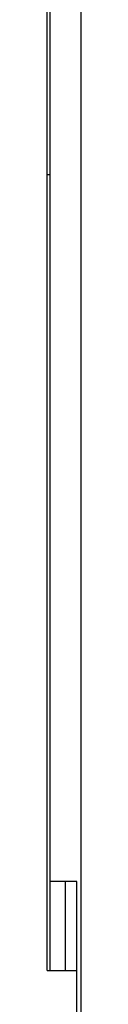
# Model space of a CAD drawing. Header units: inches. Extents: x 1390 to 5322, y 201 to 2979.
# Tile 68 of 85: x 5142.22 to 5146.32, y 1650.02 to 1770.88. Entities that reach past the tile are written whole.
import ezdxf

# ---------------------------------------------------------------- set-up
doc = ezdxf.new("R2010")
doc.units = ezdxf.units.IN
doc.header["$MEASUREMENT"] = 0
doc.layers.add('PWR_0600HP', color=7, linetype='Continuous')

# ---------------------------------------------------------------- blocks, each defined once
blk = doc.blocks.new('ssw06_side')
at = {"color": 7, "linetype": 'Continuous'}
for p, q in [((-151.2, -60), (-151.2, -740)), ((-155.3, -251.9), (-155.3, -112.9)), ((-155, -112.9), (-155, -251.9)), ((-151.68, -241), (-155, -241)), ((-153.1, -241), (-153.1, -251.9)), ((-151.68, -263), (-151.68, -241))]:
    blk.add_line(p, q, dxfattribs=at)
at = {"color": 144, "linetype": 'Continuous'}
for p, q in [((-155.3, -154.2), (-155, -154.2)), ((-155.3, -154.2), (-155, -154.2)), ((-155, -241), (-155, -251.9)), ((-155.3, -251.9), (-151.68, -251.9))]:
    blk.add_line(p, q, dxfattribs=at)

msp = doc.modelspace()

# ---------------------------------------------------------------- block references
at = {"layer": 'PWR_0600HP'}
msp.add_blockref('ssw06_side', (5297.52, 1906.09), dxfattribs=at)

doc.saveas('drawing.dxf')
